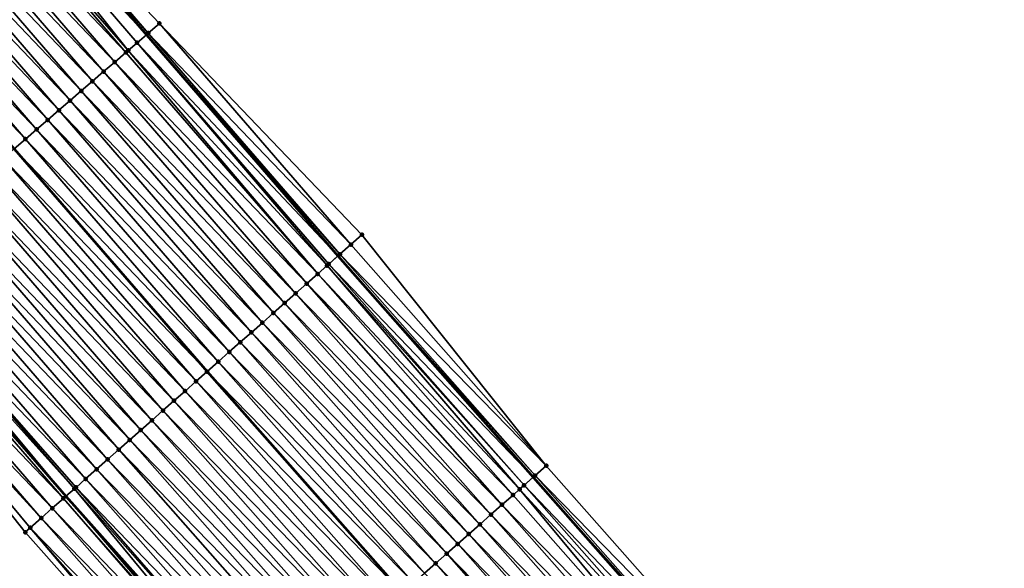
# Model space of a CAD drawing. Header units: feet. Extents: x 2007189 to 2022806, y 818621 to 837694.
# Tile 13 of 256: x 2014714 to 2014781, y 820947 to 820985. Entities that reach past the tile are written whole.
import ezdxf

# ---------------------------------------------------------------- set-up
doc = ezdxf.new("R2010")
doc.units = ezdxf.units.FT
doc.header["$MEASUREMENT"] = 0
for name, color, linetype, lineweight in [('EP_Travel Lane', 172, 'Continuous', 53), ('Road Shots', 141, 'Continuous', 100), ('Road X-Section', 40, 'Continuous', 13), ('STRIPING', 60, 'Continuous', 53)]:
    doc.layers.add(name, color=color, linetype=linetype, lineweight=lineweight)
doc.layers.add('I-77-MM17-21_SB-Surface-Border', color=7, linetype='Continuous')
doc.layers.add('I-77-MM17-21_SB-Surface-TIN', color=7, linetype='Continuous')

msp = doc.modelspace()

# ---------------------------------------------------------------- linework, layer by layer
at = {"layer": 'EP_Travel Lane'}
for points in [[(2014683.37444203, 821028.9551887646, 263.0971655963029), (2014696.466936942, 821013.8372041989, 262.9149687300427), (2014709.554869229, 820998.6690233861, 262.7281505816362), (2014722.608867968, 820983.5178938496, 262.5373421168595), (2014735.591513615, 820968.5257505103, 262.3383582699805), (2014748.826875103, 820953.5330570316, 262.1275932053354), (2014762.062286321, 820938.54030722, 261.9242650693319), (2014775.306875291, 820923.6842312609, 261.7312534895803), (2014788.646086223, 820908.7835753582, 261.5416829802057), (2014801.941669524, 820893.9758708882, 261.3428700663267), (2014815.386198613, 820879.1705141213, 261.1282647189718), (2014828.830687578, 820864.3652015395, 260.9080435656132), (2014842.275860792, 820849.5650351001, 260.7117928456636), (2014855.724730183, 820834.763242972, 260.5247903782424)], [(2014651.639657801, 821027.91879922, 264.0519494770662), (2014664.743546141, 821012.8108900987, 263.8532387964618), (2014677.847446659, 820997.702966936, 263.6564791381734), (2014690.897726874, 820982.5846314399, 263.47867392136), (2014703.951727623, 820967.4334995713, 263.288177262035), (2014717.151335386, 820952.2369346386, 263.084156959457), (2014730.476621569, 820937.323687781, 262.8687776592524), (2014743.801926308, 820922.4104201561, 262.6561491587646), (2014757.28663295, 820907.5421902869, 262.4437096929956), (2014770.764451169, 820892.7656817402, 262.249681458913), (2014784.284016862, 820877.931222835, 262.0393327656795), (2014797.728531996, 820863.1258814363, 261.8227803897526), (2014811.172959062, 820848.3206370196, 261.5938887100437), (2014824.618211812, 820833.5124408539, 261.3793605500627)]]:
    msp.add_polyline3d(points, dxfattribs=at)
at = {"layer": 'I-77-MM17-21_SB-Surface-Border', "color": 3, "linetype": 'Continuous', "lineweight": -3}
for points in [[(2014684.259726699, 821029.722980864, 263.0087292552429), (2014697.352205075, 821014.6050153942, 262.8238862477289), (2014709.684935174, 820998.7812130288, 262.7183116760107), (2014723.495993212, 820984.2834301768, 262.4439929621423), (2014737.219320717, 820969.965015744, 262.1709626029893), (2014749.705539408, 820954.309913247, 262.0399196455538), (2014762.940940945, 820939.3171744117, 261.835144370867), (2014776.181461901, 820924.4683136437, 261.6468852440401), (2014789.52116029, 820909.5678729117, 261.4742193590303), (2014802.809983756, 820894.7655466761, 261.2611485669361), (2014816.254506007, 820879.9601974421, 261.0455848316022), (2014828.959200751, 820864.4820512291, 260.8976740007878), (2014842.404310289, 820849.6818661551, 260.7026292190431), (2014855.853187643, 820834.88006527, 260.5168261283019)], [(2014822.500229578, 820831.5877046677, 261.4050928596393), (2014809.500469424, 820846.8014507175, 261.6233630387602), (2014795.701688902, 820861.2845063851, 261.8805253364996), (2014782.230032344, 820876.0651456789, 262.100936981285), (2014768.024071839, 820890.3114291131, 262.3194888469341), (2014754.607856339, 820905.1433329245, 262.4947862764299), (2014741.077643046, 820920.0047941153, 262.7053083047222), (2014727.674675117, 820934.8493382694, 262.9300525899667), (2014714.395645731, 820949.8033398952, 263.1513750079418), (2014701.854429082, 820965.6259389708, 263.3315098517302), (2014688.166200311, 820980.2302451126, 263.5518223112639), (2014674.933532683, 820995.1783163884, 263.7466959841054), (2014661.740030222, 821010.2088786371, 263.924746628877), (2014649.391660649, 821025.9712155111, 264.1129668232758)]]:
    msp.add_polyline3d(points, dxfattribs=at)
at = {"layer": 'I-77-MM17-21_SB-Surface-TIN', "color": 128, "linetype": 'Continuous', "lineweight": -3}
for points in [[(2014708.927708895, 820998.1280601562, 262.7755924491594), (2014722.608867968, 820983.5178938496, 262.5373421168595), (2014709.554869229, 820998.6690233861, 262.7281505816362)], [(2014722.738928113, 820983.6300902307, 262.5265916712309), (2014709.684935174, 820998.7812130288, 262.7183116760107), (2014709.554869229, 820998.6690233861, 262.7281505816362)], [(2014722.738928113, 820983.6300902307, 262.5265916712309), (2014709.554869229, 820998.6690233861, 262.7281505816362), (2014722.608867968, 820983.5178938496, 262.5373421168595)], [(2014722.738928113, 820983.6300902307, 262.5265916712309), (2014723.495993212, 820984.2834301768, 262.4439929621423), (2014709.684935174, 820998.7812130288, 262.7183116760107)], [(2014721.382385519, 820982.4601343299, 262.6180943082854), (2014708.927708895, 820998.1280601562, 262.7755924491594), (2014708.197386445, 820997.4983627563, 262.8114722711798)], [(2014721.98173562, 820982.9768981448, 262.5891793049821), (2014722.608867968, 820983.5178938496, 262.5373421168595), (2014708.927708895, 820998.1280601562, 262.7755924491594)], [(2014721.382385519, 820982.4601343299, 262.6180943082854), (2014721.98173562, 820982.9768981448, 262.5891793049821), (2014708.927708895, 820998.1280601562, 262.7755924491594)], [(2014721.224369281, 820982.323907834, 262.6244592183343), (2014708.170353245, 820997.4750574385, 262.8125516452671), (2014707.412943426, 820996.8221175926, 262.8410018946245)], [(2014721.224369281, 820982.323907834, 262.6244592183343), (2014708.197386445, 820997.4983627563, 262.8114722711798), (2014708.170353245, 820997.4750574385, 262.8125516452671)], [(2014721.224369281, 820982.323907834, 262.6244592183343), (2014721.382385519, 820982.4601343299, 262.6180943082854), (2014708.197386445, 820997.4983627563, 262.8114722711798)], [(2014720.466956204, 820981.6709717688, 262.6523976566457), (2014707.412943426, 820996.8221175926, 262.8410018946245), (2014706.655523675, 820996.1691892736, 262.8678921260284)], [(2014720.466956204, 820981.6709717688, 262.6523976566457), (2014721.224369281, 820982.323907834, 262.6244592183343), (2014707.412943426, 820996.8221175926, 262.8410018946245)], [(2014719.709534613, 820981.0180455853, 262.6789987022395), (2014706.655523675, 820996.1691892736, 262.8678921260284), (2014705.898111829, 820995.5162517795, 262.8960241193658)], [(2014719.709534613, 820981.0180455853, 262.6789987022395), (2014720.466956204, 820981.6709717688, 262.6523976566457), (2014706.655523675, 820996.1691892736, 262.8678921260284)], [(2014718.952128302, 820980.3651016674, 262.7079999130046), (2014705.898111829, 820995.5162517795, 262.8960241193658), (2014705.140718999, 820994.8632922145, 262.9271431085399)], [(2014718.952128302, 820980.3651016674, 262.7079999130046), (2014719.709534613, 820981.0180455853, 262.6789987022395), (2014705.898111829, 820995.5162517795, 262.8960241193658)], [(2014718.194732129, 820979.7121459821, 262.738593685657), (2014705.140718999, 820994.8632922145, 262.9271431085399), (2014704.383323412, 820994.2103358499, 262.9578289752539)], [(2014718.194732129, 820979.7121459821, 262.738593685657), (2014718.952128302, 820980.3651016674, 262.7079999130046), (2014705.140718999, 820994.8632922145, 262.9271431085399)], [(2014717.437330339, 820979.059196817, 262.7683050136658), (2014704.383323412, 820994.2103358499, 262.9578289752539), (2014703.625921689, 820993.5573866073, 262.987550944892)], [(2014717.437330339, 820979.059196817, 262.7683050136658), (2014718.194732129, 820979.7121459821, 262.738593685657), (2014704.383323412, 820994.2103358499, 262.9578289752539)], [(2014716.679936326, 820978.4062386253, 262.7992379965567), (2014703.625921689, 820993.5573866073, 262.987550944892), (2014702.86851074, 820992.9044480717, 263.0158238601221)], [(2014716.679936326, 820978.4062386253, 262.7992379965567), (2014717.437330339, 820979.059196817, 262.7683050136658), (2014703.625921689, 820993.5573866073, 262.987550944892)], [(2014715.922527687, 820977.7532974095, 262.8278734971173), (2014702.86851074, 820992.9044480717, 263.0158238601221), (2014702.111109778, 820992.2514979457, 263.0456653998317)], [(2014715.922527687, 820977.7532974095, 262.8278734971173), (2014716.679936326, 820978.4062386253, 262.7992379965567), (2014702.86851074, 820992.9044480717, 263.0158238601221)], [(2014715.165123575, 820977.1003509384, 262.8572202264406), (2014702.111109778, 820992.2514979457, 263.0456653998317), (2014701.353705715, 820991.5985514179, 263.0750199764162)], [(2014715.165123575, 820977.1003509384, 262.8572202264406), (2014715.922527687, 820977.7532974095, 262.8278734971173), (2014702.111109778, 820992.2514979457, 263.0456653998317)], [(2014714.407726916, 820976.4473958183, 262.8877375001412), (2014701.353705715, 820991.5985514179, 263.0750199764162), (2014700.596280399, 820990.9456294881, 263.1010414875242)], [(2014714.407726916, 820976.4473958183, 262.8877375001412), (2014715.165123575, 820977.1003509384, 262.8572202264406), (2014701.353705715, 820991.5985514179, 263.0750199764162)], [(2014714.407726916, 820976.4473958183, 262.8877375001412), (2014700.596280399, 820990.9456294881, 263.1010414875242), (2014713.650316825, 820975.7944562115, 262.9161508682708)], [(2014736.47013728, 820969.3026527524, 262.244611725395), (2014723.495993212, 820984.2834301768, 262.4439929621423), (2014722.738928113, 820983.6300902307, 262.5265916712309)], [(2014736.47013728, 820969.3026527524, 262.244611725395), (2014737.219320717, 820969.965015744, 262.1709626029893), (2014723.495993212, 820984.2834301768, 262.4439929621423)], [(2014721.98173562, 820982.9768981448, 262.5891793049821), (2014735.591513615, 820968.5257505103, 262.3383582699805), (2014722.608867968, 820983.5178938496, 262.5373421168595)], [(2014735.721017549, 820968.6402175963, 262.3277817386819), (2014722.738928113, 820983.6300902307, 262.5265916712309), (2014722.608867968, 820983.5178938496, 262.5373421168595)], [(2014735.721017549, 820968.6402175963, 262.3277817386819), (2014722.608867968, 820983.5178938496, 262.5373421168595), (2014735.591513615, 820968.5257505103, 262.3383582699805)], [(2014735.721017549, 820968.6402175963, 262.3277817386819), (2014736.47013728, 820969.3026527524, 262.244611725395), (2014722.738928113, 820983.6300902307, 262.5265916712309)], [(2014734.2222707, 820967.3159220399, 262.4182922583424), (2014721.382385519, 820982.4601343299, 262.6180943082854), (2014721.224369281, 820982.323907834, 262.6244592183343)], [(2014734.856171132, 820967.8758427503, 262.3944629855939), (2014721.98173562, 820982.9768981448, 262.5891793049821), (2014721.382385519, 820982.4601343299, 262.6180943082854)], [(2014734.2222707, 820967.3159220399, 262.4182922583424), (2014734.856171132, 820967.8758427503, 262.3944629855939), (2014721.382385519, 820982.4601343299, 262.6180943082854)], [(2014734.971750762, 820967.9779490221, 262.3889740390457), (2014735.591513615, 820968.5257505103, 262.3383582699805), (2014721.98173562, 820982.9768981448, 262.5891793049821)], [(2014734.856171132, 820967.8758427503, 262.3944629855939), (2014734.971750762, 820967.9779490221, 262.3889740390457), (2014721.98173562, 820982.9768981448, 262.5891793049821)], [(2014734.2222707, 820967.3159220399, 262.4182922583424), (2014721.224369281, 820982.323907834, 262.6244592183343), (2014720.466956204, 820981.6709717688, 262.6523976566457)], [(2014733.472781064, 820966.6539059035, 262.4461795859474), (2014720.466956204, 820981.6709717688, 262.6523976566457), (2014719.709534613, 820981.0180455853, 262.6789987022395)], [(2014733.472781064, 820966.6539059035, 262.4461795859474), (2014734.2222707, 820967.3159220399, 262.4182922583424), (2014720.466956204, 820981.6709717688, 262.6523976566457)], [(2014732.723302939, 820965.9918767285, 262.4757871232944), (2014719.709534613, 820981.0180455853, 262.6789987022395), (2014718.952128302, 820980.3651016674, 262.7079999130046)], [(2014732.723302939, 820965.9918767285, 262.4757871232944), (2014733.472781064, 820966.6539059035, 262.4461795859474), (2014719.709534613, 820981.0180455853, 262.6789987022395)], [(2014731.973835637, 820965.3298352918, 262.5070123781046), (2014718.952128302, 820980.3651016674, 262.7079999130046), (2014718.194732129, 820979.7121459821, 262.738593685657)], [(2014731.973835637, 820965.3298352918, 262.5070123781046), (2014732.723302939, 820965.9918767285, 262.4757871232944), (2014718.952128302, 820980.3651016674, 262.7079999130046)], [(2014730.474892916, 820964.0057616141, 262.568249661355), (2014717.437330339, 820979.059196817, 262.7683050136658), (2014716.679936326, 820978.4062386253, 262.7992379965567)], [(2014731.224366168, 820964.6677963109, 262.5379136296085), (2014718.194732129, 820979.7121459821, 262.738593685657), (2014717.437330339, 820979.059196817, 262.7683050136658)], [(2014730.474892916, 820964.0057616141, 262.568249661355), (2014731.224366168, 820964.6677963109, 262.5379136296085), (2014717.437330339, 820979.059196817, 262.7683050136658)], [(2014731.224366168, 820964.6677963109, 262.5379136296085), (2014731.973835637, 820965.3298352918, 262.5070123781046), (2014718.194732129, 820979.7121459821, 262.738593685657)], [(2014729.725409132, 820963.3437388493, 262.597011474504), (2014716.679936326, 820978.4062386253, 262.7992379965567), (2014715.922527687, 820977.7532974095, 262.8278734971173)], [(2014729.725409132, 820963.3437388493, 262.597011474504), (2014730.474892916, 820964.0057616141, 262.568249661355), (2014716.679936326, 820978.4062386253, 262.7992379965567)], [(2014728.975928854, 820962.6817121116, 262.6262974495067), (2014715.922527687, 820977.7532974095, 262.8278734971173), (2014715.165123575, 820977.1003509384, 262.8572202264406)], [(2014728.975928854, 820962.6817121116, 262.6262974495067), (2014729.725409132, 820963.3437388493, 262.597011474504), (2014715.922527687, 820977.7532974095, 262.8278734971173)], [(2014728.226457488, 820962.0196752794, 262.6569152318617), (2014715.165123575, 820977.1003509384, 262.8572202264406), (2014714.407726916, 820976.4473958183, 262.8877375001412)], [(2014728.226457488, 820962.0196752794, 262.6569152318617), (2014728.975928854, 820962.6817121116, 262.6262974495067), (2014715.165123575, 820977.1003509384, 262.8572202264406)], [(2014727.47695726, 820961.3576711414, 262.6832195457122), (2014714.407726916, 820976.4473958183, 262.8877375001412), (2014713.650316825, 820975.7944562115, 262.9161508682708)], [(2014727.47695726, 820961.3576711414, 262.6832195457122), (2014728.226457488, 820962.0196752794, 262.6569152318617), (2014714.407726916, 820976.4473958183, 262.8877375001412)], [(2014712.892921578, 820975.1414995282, 262.9468840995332), (2014726.72745498, 820960.695669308, 262.7092186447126), (2014713.650316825, 820975.7944562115, 262.9161508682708)], [(2014727.47695726, 820961.3576711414, 262.6832195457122), (2014713.650316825, 820975.7944562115, 262.9161508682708), (2014726.72745498, 820960.695669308, 262.7092186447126)], [(2014725.977998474, 820960.0336156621, 262.7420558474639), (2014712.892921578, 820975.1414995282, 262.9468840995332), (2014712.135528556, 820974.4885401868, 262.977972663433)], [(2014725.977998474, 820960.0336156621, 262.7420558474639), (2014726.72745498, 820960.695669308, 262.7092186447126), (2014712.892921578, 820975.1414995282, 262.9468840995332)], [(2014725.228533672, 820959.3715713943, 262.7736546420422), (2014712.135528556, 820974.4885401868, 262.977972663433), (2014711.378116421, 820973.8356030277, 263.0060591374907)], [(2014725.228533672, 820959.3715713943, 262.7736546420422), (2014725.977998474, 820960.0336156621, 262.7420558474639), (2014712.135528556, 820974.4885401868, 262.977972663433)], [(2014724.47905063, 820958.7095477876, 262.8025275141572), (2014711.378116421, 820973.8356030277, 263.0060591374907), (2014710.620708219, 820973.1826613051, 263.0347632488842)], [(2014724.47905063, 820958.7095477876, 262.8025275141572), (2014725.228533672, 820959.3715713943, 262.7736546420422), (2014711.378116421, 820973.8356030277, 263.0060591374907)], [(2014723.729581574, 820958.04750834, 262.8334903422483), (2014710.620708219, 820973.1826613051, 263.0347632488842), (2014709.863307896, 820972.5297104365, 263.0647051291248)], [(2014723.729581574, 820958.04750834, 262.8334903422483), (2014724.47905063, 820958.7095477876, 262.8025275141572), (2014710.620708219, 820973.1826613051, 263.0347632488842)], [(2014722.980111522, 820957.3854700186, 262.8643045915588), (2014709.863307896, 820972.5297104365, 263.0647051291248), (2014709.105912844, 820971.876753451, 263.0954748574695)], [(2014722.980111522, 820957.3854700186, 262.8643045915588), (2014723.729581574, 820958.04750834, 262.8334903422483), (2014709.863307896, 820972.5297104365, 263.0647051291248)], [(2014722.230632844, 820956.7234414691, 262.8938295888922), (2014709.105912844, 820971.876753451, 263.0954748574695), (2014708.348510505, 820971.2238049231, 263.1250999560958)], [(2014722.230632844, 820956.7234414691, 262.8938295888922), (2014722.980111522, 820957.3854700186, 262.8643045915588), (2014709.105912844, 820971.876753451, 263.0954748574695)], [(2014721.481150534, 820956.0614170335, 262.9228118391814), (2014708.348510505, 820971.2238049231, 263.1250999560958), (2014707.591092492, 820970.5708745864, 263.1522631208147)], [(2014721.481150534, 820956.0614170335, 262.9228118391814), (2014722.230632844, 820956.7234414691, 262.8938295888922), (2014708.348510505, 820971.2238049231, 263.1250999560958)], [(2014720.731653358, 820955.3994094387, 262.9495722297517), (2014707.591092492, 820970.5708745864, 263.1522631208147), (2014706.833689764, 820969.9179265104, 263.1818270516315)], [(2014720.731653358, 820955.3994094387, 262.9495722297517), (2014721.481150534, 820956.0614170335, 262.9228118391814), (2014707.591092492, 820970.5708745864, 263.1522631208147)], [(2014719.982170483, 820954.737385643, 262.978470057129), (2014706.833689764, 820969.9179265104, 263.1818270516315), (2014706.076290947, 820969.2649738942, 263.2120054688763)], [(2014719.982170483, 820954.737385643, 262.978470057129), (2014720.731653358, 820955.3994094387, 262.9495722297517), (2014706.833689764, 820969.9179265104, 263.1818270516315)], [(2014749.705539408, 820954.309913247, 262.0399196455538), (2014737.219320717, 820969.965015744, 262.1709626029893), (2014736.47013728, 820969.3026527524, 262.244611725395)], [(2014719.232705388, 820954.0753417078, 263.0100249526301), (2014706.076290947, 820969.2649738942, 263.2120054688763), (2014705.318886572, 820968.6120277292, 263.2413107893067)], [(2014719.232705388, 820954.0753417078, 263.0100249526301), (2014719.982170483, 820954.737385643, 262.978470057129), (2014706.076290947, 820969.2649738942, 263.2120054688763)], [(2014749.705539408, 820954.309913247, 262.0399196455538), (2014736.47013728, 820969.3026527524, 262.244611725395), (2014735.721017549, 820968.6402175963, 262.3277817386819)], [(2014718.483219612, 820953.4133211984, 263.0384891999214), (2014705.318886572, 820968.6120277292, 263.2413107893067), (2014704.561470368, 820967.9590952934, 263.2687579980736)], [(2014718.483219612, 820953.4133211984, 263.0384891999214), (2014719.232705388, 820954.0753417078, 263.0100249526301), (2014705.318886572, 820968.6120277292, 263.2413107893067)], [(2014734.971750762, 820967.9779490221, 262.3889740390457), (2014748.826875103, 820953.5330570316, 262.1275932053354), (2014735.591513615, 820968.5257505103, 262.3383582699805)], [(2014748.956381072, 820953.6475218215, 262.1173201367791), (2014735.721017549, 820968.6402175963, 262.3277817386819), (2014735.591513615, 820968.5257505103, 262.3383582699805)], [(2014748.956381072, 820953.6475218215, 262.1173201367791), (2014735.591513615, 820968.5257505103, 262.3383582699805), (2014748.826875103, 820953.5330570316, 262.1275932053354)], [(2014748.956381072, 820953.6475218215, 262.1173201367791), (2014749.705539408, 820954.309913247, 262.0399196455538), (2014735.721017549, 820968.6402175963, 262.3277817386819)], [(2014717.733714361, 820952.7513227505, 263.064042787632), (2014704.561470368, 820967.9590952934, 263.2687579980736), (2014704.270446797, 820967.7082263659, 263.2786336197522)], [(2014717.733714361, 820952.7513227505, 263.064042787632), (2014717.839478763, 820952.8447378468, 263.0605125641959), (2014704.561470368, 820967.9590952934, 263.2687579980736)], [(2014717.839478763, 820952.8447378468, 263.0605125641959), (2014718.483219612, 820953.4133211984, 263.0384891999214), (2014704.561470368, 820967.9590952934, 263.2687579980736)], [(2014747.89885163, 820952.71295259, 262.1911368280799), (2014734.856171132, 820967.8758427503, 262.3944629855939), (2014734.2222707, 820967.3159220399, 262.4182922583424)], [(2014748.207102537, 820952.9852665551, 262.1767567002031), (2014734.971750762, 820967.9779490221, 262.3889740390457), (2014734.856171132, 820967.8758427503, 262.3944629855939)], [(2014747.89885163, 820952.71295259, 262.1911368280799), (2014748.207102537, 820952.9852665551, 262.1767567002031), (2014734.856171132, 820967.8758427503, 262.3944629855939)], [(2014748.207102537, 820952.9852665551, 262.1767567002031), (2014748.826875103, 820953.5330570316, 262.1275932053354), (2014734.971750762, 820967.9779490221, 262.3889740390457)], [(2014716.984211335, 820952.089321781, 263.0899290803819), (2014703.804031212, 820967.3061894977, 263.2925998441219), (2014703.046546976, 820966.6533360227, 263.3093606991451)], [(2014703.804031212, 820967.3061894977, 263.2925998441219), (2014717.151335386, 820952.2369346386, 263.084156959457), (2014703.951727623, 820967.4334995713, 263.288177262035)], [(2014716.984211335, 820952.089321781, 263.0899290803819), (2014717.151335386, 820952.2369346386, 263.084156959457), (2014703.804031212, 820967.3061894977, 263.2925998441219)], [(2014704.270446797, 820967.7082263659, 263.2786336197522), (2014703.951727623, 820967.4334995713, 263.288177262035), (2014717.151335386, 820952.2369346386, 263.084156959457)], [(2014717.733714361, 820952.7513227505, 263.064042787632), (2014704.270446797, 820967.7082263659, 263.2786336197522), (2014717.151335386, 820952.2369346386, 263.084156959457)], [(2014747.457639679, 820952.3232200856, 262.2086459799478), (2014734.2222707, 820967.3159220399, 262.4182922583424), (2014733.472781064, 820966.6539059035, 262.4461795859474)], [(2014747.457639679, 820952.3232200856, 262.2086459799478), (2014747.89885163, 820952.71295259, 262.1911368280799), (2014734.2222707, 820967.3159220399, 262.4182922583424)], [(2014716.234676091, 820951.4273573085, 263.111000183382), (2014703.046546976, 820966.6533360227, 263.3093606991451), (2014702.289047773, 820966.0004999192, 263.3237705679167)], [(2014716.234676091, 820951.4273573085, 263.111000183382), (2014716.984211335, 820952.089321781, 263.0899290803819), (2014703.046546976, 820966.6533360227, 263.3093606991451)], [(2014746.708161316, 820951.6611911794, 262.2382180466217), (2014733.472781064, 820966.6539059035, 262.4461795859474), (2014732.723302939, 820965.9918767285, 262.4757871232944)], [(2014746.708161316, 820951.6611911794, 262.2382180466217), (2014747.457639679, 820952.3232200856, 262.2086459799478), (2014733.472781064, 820966.6539059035, 262.4461795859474)], [(2014715.485109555, 820950.765428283, 263.1273946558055), (2014702.289047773, 820966.0004999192, 263.3237705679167), (2014701.854429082, 820965.6259389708, 263.3315098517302)], [(2014715.485109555, 820950.765428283, 263.1273946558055), (2014716.234676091, 820951.4273573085, 263.111000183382), (2014702.289047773, 820966.0004999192, 263.3237705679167)], [(2014745.958677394, 820950.9991685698, 262.266959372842), (2014732.723302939, 820965.9918767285, 262.4757871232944), (2014731.973835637, 820965.3298352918, 262.5070123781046)], [(2014745.958677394, 820950.9991685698, 262.266959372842), (2014746.708161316, 820951.6611911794, 262.2382180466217), (2014732.723302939, 820965.9918767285, 262.4757871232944)], [(2014714.395645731, 820949.8033398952, 263.1513750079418), (2014714.735543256, 820950.1034989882, 263.1438246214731), (2014701.854429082, 820965.6259389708, 263.3315098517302)], [(2014714.735543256, 820950.1034989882, 263.1438246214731), (2014715.485109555, 820950.765428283, 263.1273946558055), (2014701.854429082, 820965.6259389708, 263.3315098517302)], [(2014745.209215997, 820950.3371204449, 262.2990670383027), (2014731.973835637, 820965.3298352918, 262.5070123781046), (2014731.224366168, 820964.6677963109, 262.5379136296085)], [(2014745.209215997, 820950.3371204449, 262.2990670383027), (2014745.958677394, 820950.9991685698, 262.266959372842), (2014731.973835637, 820965.3298352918, 262.5070123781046)], [(2014744.459759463, 820949.6750668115, 262.3319014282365), (2014731.224366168, 820964.6677963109, 262.5379136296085), (2014730.474892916, 820964.0057616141, 262.568249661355)], [(2014744.459759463, 820949.6750668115, 262.3319014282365), (2014745.209215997, 820950.3371204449, 262.2990670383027), (2014731.224366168, 820964.6677963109, 262.5379136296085)], [(2014743.7102892, 820949.013028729, 262.3626841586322), (2014730.474892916, 820964.0057616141, 262.568249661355), (2014729.725409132, 820963.3437388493, 262.597011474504)], [(2014743.7102892, 820949.013028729, 262.3626841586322), (2014744.459759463, 820949.6750668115, 262.3319014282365), (2014730.474892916, 820964.0057616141, 262.568249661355)], [(2014742.960818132, 820948.3509915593, 262.393346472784), (2014729.725409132, 820963.3437388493, 262.597011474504), (2014728.975928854, 820962.6817121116, 262.6262974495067)], [(2014742.960818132, 820948.3509915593, 262.393346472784), (2014743.7102892, 820949.013028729, 262.3626841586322), (2014729.725409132, 820963.3437388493, 262.597011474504)], [(2014742.211330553, 820947.6889730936, 262.4215410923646), (2014728.975928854, 820962.6817121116, 262.6262974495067), (2014728.226457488, 820962.0196752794, 262.6569152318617)], [(2014742.211330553, 820947.6889730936, 262.4215410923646), (2014742.960818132, 820948.3509915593, 262.393346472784), (2014728.975928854, 820962.6817121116, 262.6262974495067)], [(2014741.46185295, 820947.0269433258, 262.4512268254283), (2014728.226457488, 820962.0196752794, 262.6569152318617), (2014727.47695726, 820961.3576711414, 262.6832195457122)], [(2014741.46185295, 820947.0269433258, 262.4512268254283), (2014742.211330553, 820947.6889730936, 262.4215410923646), (2014728.226457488, 820962.0196752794, 262.6569152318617)], [(2014740.712377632, 820946.36491097, 262.4812540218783), (2014727.47695726, 820961.3576711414, 262.6832195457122), (2014726.72745498, 820960.695669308, 262.7092186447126)], [(2014740.712377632, 820946.36491097, 262.4812540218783), (2014741.46185295, 820947.0269433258, 262.4512268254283), (2014727.47695726, 820961.3576711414, 262.6832195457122)], [(2014725.977998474, 820960.0336156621, 262.7420558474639), (2014739.962872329, 820945.7029125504, 262.5068021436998), (2014726.72745498, 820960.695669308, 262.7092186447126)], [(2014740.712377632, 820946.36491097, 262.4812540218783), (2014726.72745498, 820960.695669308, 262.7092186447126), (2014739.962872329, 820945.7029125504, 262.5068021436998)], [(2014739.213396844, 820945.0408804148, 262.5368020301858), (2014725.977998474, 820960.0336156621, 262.7420558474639), (2014725.228533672, 820959.3715713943, 262.7736546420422)], [(2014739.213396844, 820945.0408804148, 262.5368020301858), (2014739.962872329, 820945.7029125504, 262.5068021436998), (2014725.977998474, 820960.0336156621, 262.7420558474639)], [(2014738.463944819, 820944.3788216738, 262.5703102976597), (2014725.228533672, 820959.3715713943, 262.7736546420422), (2014724.47905063, 820958.7095477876, 262.8025275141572)], [(2014738.463944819, 820944.3788216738, 262.5703102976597), (2014739.213396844, 820945.0408804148, 262.5368020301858), (2014725.228533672, 820959.3715713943, 262.7736546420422)], [(2014737.714461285, 820943.7167986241, 262.599109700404), (2014724.47905063, 820958.7095477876, 262.8025275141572), (2014723.729581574, 820958.04750834, 262.8334903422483)], [(2014737.714461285, 820943.7167986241, 262.599109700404), (2014738.463944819, 820944.3788216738, 262.5703102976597), (2014724.47905063, 820958.7095477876, 262.8025275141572)], [(2014736.964983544, 820943.0547690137, 262.6287746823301), (2014723.729581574, 820958.04750834, 262.8334903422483), (2014722.980111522, 820957.3854700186, 262.8643045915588)], [(2014736.964983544, 820943.0547690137, 262.6287746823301), (2014737.714461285, 820943.7167986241, 262.599109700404), (2014723.729581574, 820958.04750834, 262.8334903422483)], [(2014736.215506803, 820942.3927382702, 262.6585891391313), (2014722.980111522, 820957.3854700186, 262.8643045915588), (2014722.230632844, 820956.7234414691, 262.8938295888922)], [(2014736.215506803, 820942.3927382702, 262.6585891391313), (2014736.964983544, 820943.0547690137, 262.6287746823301), (2014722.980111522, 820957.3854700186, 262.8643045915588)], [(2014735.466031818, 820941.7307055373, 262.6886660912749), (2014722.230632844, 820956.7234414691, 262.8938295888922), (2014721.481150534, 820956.0614170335, 262.9228118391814)], [(2014735.466031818, 820941.7307055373, 262.6886660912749), (2014736.215506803, 820942.3927382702, 262.6585891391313), (2014722.230632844, 820956.7234414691, 262.8938295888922)], [(2014734.716557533, 820941.0686720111, 262.7188476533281), (2014721.481150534, 820956.0614170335, 262.9228118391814), (2014720.731653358, 820955.3994094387, 262.9495722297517)], [(2014734.716557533, 820941.0686720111, 262.7188476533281), (2014735.466031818, 820941.7307055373, 262.6886660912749), (2014721.481150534, 820956.0614170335, 262.9228118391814)], [(2014733.96705272, 820940.4066730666, 262.7444668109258), (2014720.731653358, 820955.3994094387, 262.9495722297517), (2014719.982170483, 820954.737385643, 262.978470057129)], [(2014733.96705272, 820940.4066730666, 262.7444668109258), (2014734.716557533, 820941.0686720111, 262.7188476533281), (2014720.731653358, 820955.3994094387, 262.9495722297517)], [(2014733.217545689, 820939.7446766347, 262.7697544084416), (2014719.982170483, 820954.737385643, 262.978470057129), (2014719.232705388, 820954.0753417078, 263.0100249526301)], [(2014733.217545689, 820939.7446766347, 262.7697544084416), (2014733.96705272, 820940.4066730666, 262.7444668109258), (2014719.982170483, 820954.737385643, 262.978470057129)], [(2014732.468072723, 820939.0826416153, 262.800133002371), (2014719.232705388, 820954.0753417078, 263.0100249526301), (2014718.483219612, 820953.4133211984, 263.0384891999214)], [(2014732.468072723, 820939.0826416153, 262.800133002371), (2014733.217545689, 820939.7446766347, 262.7697544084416), (2014719.232705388, 820954.0753417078, 263.0100249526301)], [(2014762.940940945, 820939.3171744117, 261.835144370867), (2014749.705539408, 820954.309913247, 262.0399196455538), (2014748.956381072, 820953.6475218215, 262.1173201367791)], [(2014731.718609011, 820938.420596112, 262.8318947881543), (2014718.483219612, 820953.4133211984, 263.0384891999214), (2014717.839478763, 820952.8447378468, 263.0605125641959)], [(2014731.718609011, 820938.420596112, 262.8318947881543), (2014732.468072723, 820939.0826416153, 262.800133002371), (2014718.483219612, 820953.4133211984, 263.0384891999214)], [(2014748.207102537, 820952.9852665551, 262.1767567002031), (2014762.062286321, 820938.54030722, 261.9242650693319), (2014748.826875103, 820953.5330570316, 262.1275932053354)], [(2014762.191804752, 820938.6547579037, 261.9158537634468), (2014748.956381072, 820953.6475218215, 262.1173201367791), (2014748.826875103, 820953.5330570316, 262.1275932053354)], [(2014762.191804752, 820938.6547579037, 261.9158537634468), (2014748.826875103, 820953.5330570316, 262.1275932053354), (2014762.062286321, 820938.54030722, 261.9242650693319)], [(2014762.191804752, 820938.6547579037, 261.9158537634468), (2014762.940940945, 820939.3171744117, 261.835144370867), (2014748.956381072, 820953.6475218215, 262.1173201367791)], [(2014717.733714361, 820952.7513227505, 263.064042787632), (2014717.151335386, 820952.2369346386, 263.084156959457), (2014730.476621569, 820937.323687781, 262.8687776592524)], [(2014730.96907696, 820937.7586280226, 262.8534430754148), (2014717.839478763, 820952.8447378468, 263.0605125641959), (2014717.733714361, 820952.7513227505, 263.064042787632)], [(2014730.96907696, 820937.7586280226, 262.8534430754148), (2014717.733714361, 820952.7513227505, 263.064042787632), (2014730.476621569, 820937.323687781, 262.8687776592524)], [(2014730.96907696, 820937.7586280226, 262.8534430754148), (2014731.718609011, 820938.420596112, 262.8318947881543), (2014717.839478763, 820952.8447378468, 263.0605125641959)], [(2014760.692994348, 820937.3305343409, 261.996865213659), (2014747.89885163, 820952.71295259, 262.1911368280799), (2014747.457639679, 820952.3232200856, 262.2086459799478)], [(2014761.442454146, 820937.9925842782, 261.9645187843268), (2014748.207102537, 820952.9852665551, 262.1767567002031), (2014747.89885163, 820952.71295259, 262.1911368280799)], [(2014760.692994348, 820937.3305343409, 261.996865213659), (2014761.442454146, 820937.9925842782, 261.9645187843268), (2014747.89885163, 820952.71295259, 262.1911368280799)], [(2014761.442454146, 820937.9925842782, 261.9645187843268), (2014762.062286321, 820938.54030722, 261.9242650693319), (2014748.207102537, 820952.9852665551, 262.1767567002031)], [(2014730.107859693, 820936.9980000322, 262.8798552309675), (2014716.984211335, 820952.089321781, 263.0899290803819), (2014716.234676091, 820951.4273573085, 263.111000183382)], [(2014730.219556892, 820937.0966463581, 262.8767824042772), (2014717.151335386, 820952.2369346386, 263.084156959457), (2014716.984211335, 820952.089321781, 263.0899290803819)], [(2014730.107859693, 820936.9980000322, 262.8798552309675), (2014730.219556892, 820937.0966463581, 262.8767824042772), (2014716.984211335, 820952.089321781, 263.0899290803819)], [(2014730.219556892, 820937.0966463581, 262.8767824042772), (2014730.476621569, 820937.323687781, 262.8687776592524), (2014717.151335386, 820952.2369346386, 263.084156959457)], [(2014760.692994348, 820937.3305343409, 261.996865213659), (2014747.457639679, 820952.3232200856, 262.2086459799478), (2014746.708161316, 820951.6611911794, 262.2382180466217)], [(2014729.469995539, 820936.4347114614, 262.8939514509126), (2014716.234676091, 820951.4273573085, 263.111000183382), (2014715.485109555, 820950.765428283, 263.1273946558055)], [(2014729.469995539, 820936.4347114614, 262.8939514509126), (2014730.107859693, 820936.9980000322, 262.8798552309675), (2014716.234676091, 820951.4273573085, 263.111000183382)], [(2014759.94352582, 820936.6684942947, 262.0279066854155), (2014746.708161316, 820951.6611911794, 262.2382180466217), (2014745.958677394, 820950.9991685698, 262.266959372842)], [(2014759.94352582, 820936.6684942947, 262.0279066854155), (2014760.692994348, 820937.3305343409, 261.996865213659), (2014746.708161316, 820951.6611911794, 262.2382180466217)], [(2014728.720408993, 820935.7728051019, 262.9073555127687), (2014715.485109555, 820950.765428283, 263.1273946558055), (2014714.735543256, 820950.1034989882, 263.1438246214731)], [(2014728.720408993, 820935.7728051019, 262.9073555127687), (2014729.469995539, 820936.4347114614, 262.8939514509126), (2014715.485109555, 820950.765428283, 263.1273946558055)], [(2014759.194052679, 820936.0064594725, 262.0582589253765), (2014745.958677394, 820950.9991685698, 262.266959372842), (2014745.209215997, 820950.3371204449, 262.2990670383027)], [(2014759.194052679, 820936.0064594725, 262.0582589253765), (2014759.94352582, 820936.6684942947, 262.0279066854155), (2014745.958677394, 820950.9991685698, 262.266959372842)], [(2014727.674675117, 820934.8493382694, 262.9300525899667), (2014714.735543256, 820950.1034989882, 263.1438246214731), (2014714.395645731, 820949.8033398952, 263.1513750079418)], [(2014727.674675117, 820934.8493382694, 262.9300525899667), (2014727.97084048, 820935.1108783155, 262.9234545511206), (2014714.735543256, 820950.1034989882, 263.1438246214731)], [(2014727.97084048, 820935.1108783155, 262.9234545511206), (2014728.720408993, 820935.7728051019, 262.9073555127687), (2014714.735543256, 820950.1034989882, 263.1438246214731)], [(2014758.444578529, 820935.3444257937, 262.0884603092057), (2014745.209215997, 820950.3371204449, 262.2990670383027), (2014744.459759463, 820949.6750668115, 262.3319014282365)], [(2014758.444578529, 820935.3444257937, 262.0884603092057), (2014759.194052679, 820936.0064594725, 262.0582589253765), (2014745.209215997, 820950.3371204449, 262.2990670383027)], [(2014757.69510948, 820934.6823863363, 262.1194240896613), (2014744.459759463, 820949.6750668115, 262.3319014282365), (2014743.7102892, 820949.013028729, 262.3626841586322)], [(2014757.69510948, 820934.6823863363, 262.1194240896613), (2014758.444578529, 820935.3444257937, 262.0884603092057), (2014744.459759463, 820949.6750668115, 262.3319014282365)], [(2014756.945641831, 820934.0203452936, 262.1505970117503), (2014743.7102892, 820949.013028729, 262.3626841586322), (2014742.960818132, 820948.3509915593, 262.393346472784)], [(2014756.945641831, 820934.0203452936, 262.1505970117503), (2014757.69510948, 820934.6823863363, 262.1194240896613), (2014743.7102892, 820949.013028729, 262.3626841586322)], [(2014756.196190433, 820933.3582858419, 262.1841987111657), (2014742.960818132, 820948.3509915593, 262.393346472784), (2014742.211330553, 820947.6889730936, 262.4215410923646)], [(2014756.196190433, 820933.3582858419, 262.1841987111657), (2014756.945641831, 820934.0203452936, 262.1505970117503), (2014742.960818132, 820948.3509915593, 262.393346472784)], [(2014755.446720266, 820932.6962476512, 262.2149953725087), (2014742.211330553, 820947.6889730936, 262.4215410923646), (2014741.46185295, 820947.0269433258, 262.4512268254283)], [(2014755.446720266, 820932.6962476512, 262.2149953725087), (2014756.196190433, 820933.3582858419, 262.1841987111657), (2014742.211330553, 820947.6889730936, 262.4215410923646)]]:
    msp.add_3dface(points, dxfattribs=at)
at = {"layer": 'Road Shots', "lineweight": 100}
for p in [(2014723.495993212, 820984.2834301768, 262.4439929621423), (2014722.738928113, 820983.6300902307, 262.5265916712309), (2014721.382385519, 820982.4601343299, 262.6180943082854), (2014721.98173562, 820982.9768981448, 262.5891793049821), (2014721.224369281, 820982.323907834, 262.6244592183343), (2014720.466956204, 820981.6709717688, 262.6523976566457), (2014719.709534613, 820981.0180455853, 262.6789987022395), (2014718.952128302, 820980.3651016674, 262.7079999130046), (2014717.437330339, 820979.059196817, 262.7683050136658), (2014718.194732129, 820979.7121459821, 262.738593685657), (2014716.679936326, 820978.4062386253, 262.7992379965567), (2014715.922527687, 820977.7532974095, 262.8278734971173), (2014715.165123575, 820977.1003509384, 262.8572202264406), (2014714.407726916, 820976.4473958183, 262.8877375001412), (2014737.219320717, 820969.965015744, 262.1709626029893), (2014736.47013728, 820969.3026527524, 262.244611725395), (2014735.721017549, 820968.6402175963, 262.3277817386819), (2014734.856171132, 820967.8758427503, 262.3944629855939), (2014734.971750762, 820967.9779490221, 262.3889740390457), (2014734.2222707, 820967.3159220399, 262.4182922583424), (2014733.472781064, 820966.6539059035, 262.4461795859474), (2014732.723302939, 820965.9918767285, 262.4757871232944), (2014731.973835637, 820965.3298352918, 262.5070123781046), (2014731.224366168, 820964.6677963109, 262.5379136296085), (2014730.474892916, 820964.0057616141, 262.568249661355), (2014729.725409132, 820963.3437388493, 262.597011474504), (2014728.975928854, 820962.6817121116, 262.6262974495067), (2014728.226457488, 820962.0196752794, 262.6569152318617), (2014727.47695726, 820961.3576711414, 262.6832195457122), (2014726.72745499, 820960.6956693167, 262.70921864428), (2014725.977998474, 820960.0336156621, 262.7420558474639), (2014725.228533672, 820959.3715713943, 262.7736546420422), (2014724.47905063, 820958.7095477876, 262.8025275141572), (2014723.729581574, 820958.04750834, 262.8334903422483), (2014722.980111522, 820957.3854700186, 262.8643045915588), (2014722.230632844, 820956.7234414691, 262.8938295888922), (2014721.481150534, 820956.0614170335, 262.9228118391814), (2014720.731653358, 820955.3994094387, 262.9495722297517), (2014719.982170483, 820954.737385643, 262.978470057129), (2014719.232705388, 820954.0753417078, 263.0100249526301), (2014749.705539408, 820954.309913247, 262.0399196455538), (2014718.483219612, 820953.4133211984, 263.0384891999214), (2014748.956381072, 820953.6475218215, 262.1173201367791), (2014717.733714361, 820952.7513227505, 263.064042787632), (2014717.839478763, 820952.8447378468, 263.0605125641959), (2014747.89885163, 820952.71295259, 262.1911368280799), (2014748.207102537, 820952.9852665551, 262.1767567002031), (2014716.984211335, 820952.089321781, 263.0899290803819), (2014747.457639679, 820952.3232200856, 262.2086459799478), (2014716.234676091, 820951.4273573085, 263.111000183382), (2014746.708161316, 820951.6611911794, 262.2382180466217), (2014715.485109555, 820950.765428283, 263.1273946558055), (2014745.958677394, 820950.9991685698, 262.266959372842), (2014714.395645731, 820949.8033398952, 263.1513750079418), (2014714.395645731, 820949.8033398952, 263.1513750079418), (2014714.735543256, 820950.1034989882, 263.1438246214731), (2014745.209215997, 820950.3371204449, 262.2990670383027), (2014744.459759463, 820949.6750668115, 262.3319014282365), (2014743.7102892, 820949.013028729, 262.3626841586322), (2014742.960818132, 820948.3509915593, 262.393346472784), (2014742.211330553, 820947.6889730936, 262.4215410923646)]:
    msp.add_point(p, dxfattribs=at)
at = {"layer": 'Road X-Section', "extrusion": (-0.6526985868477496, 0.7575549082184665, 0.009752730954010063), "elevation": -693063.9456953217, "flags": 128}
msp.add_lwpolyline([(-2062217.03171526, 7022.044150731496), (-2062216.03171526, 7022.126753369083), (-2062215.03171526, 7022.189343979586), (-2062214.240346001, 7022.218260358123), (-2062214.03171526, 7022.224625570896), (-2062213.03171526, 7022.252565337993), (-2062212.03171526, 7022.279167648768), (-2062211.03171526, 7022.308170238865), (-2062210.03171526, 7022.338765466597), (-2062209.03171526, 7022.368478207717), (-2062208.03171526, 7022.39941266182), (-2062207.03171526, 7022.428049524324), (-2062206.03171526, 7022.457397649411), (-2062205.03171526, 7022.487916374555), (-2062204.03171526, 7022.516331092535), (-2062203.03171526, 7022.547065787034), (-2062202.03171526, 7022.578155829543), (-2062201.03171526, 7022.606243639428), (-2062200.03171526, 7022.634949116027), (-2062199.03171526, 7022.664892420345), (-2062198.03171526, 7022.695663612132), (-2062197.03171526, 7022.725290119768), (-2062196.03171526, 7022.752454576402), (-2062195.03171526, 7022.782019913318), (-2062194.03171526, 7022.812199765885), (-2062193.03171526, 7022.84150648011), (-2062192.03171526, 7022.868954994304), (-2062191.647488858, 7022.878831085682), (-2062191.03171526, 7022.892797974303), (-2062190.03171526, 7022.909559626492), (-2062189.03171526, 7022.923970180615), (-2062188.457965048, 7022.931709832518), (-2062188.457965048, 7022.931709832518)], dxfattribs=at)
at = {"layer": 'Road X-Section', "extrusion": (-0.661770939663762, 0.7496379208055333, 0.01010995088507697), "elevation": -717861.674651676, "flags": 128}
msp.add_lwpolyline([(-2053722.444549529, 7520.101564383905), (-2053721.444549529, 7520.175217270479), (-2053720.444549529, 7520.258391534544), (-2053719.444549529, 7520.319586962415), (-2053719.29032781, 7520.325076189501), (-2053718.444549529, 7520.34890668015), (-2053717.444549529, 7520.376795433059), (-2053716.444549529, 7520.406404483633), (-2053715.444549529, 7520.437631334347), (-2053714.444549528, 7520.468534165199), (-2053713.444549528, 7520.498871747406), (-2053712.444549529, 7520.527635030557), (-2053711.444549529, 7520.556922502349), (-2053710.444549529, 7520.587541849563), (-2053709.444549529, 7520.613847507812), (-2053708.444549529, 7520.639847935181), (-2053707.444549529, 7520.672686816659), (-2053706.444549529, 7520.704287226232), (-2053705.444549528, 7520.733161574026), (-2053704.444549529, 7520.764125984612), (-2053703.444549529, 7520.794941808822), (-2053702.444549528, 7520.824468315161), (-2053701.444549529, 7520.853452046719), (-2053700.444549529, 7520.880213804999), (-2053699.444549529, 7520.909113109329), (-2053698.444549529, 7520.940669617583), (-2053697.444549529, 7520.969135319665), (-2053696.585661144, 7520.991159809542), (-2053696.444549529, 7520.994690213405), (-2053695.444549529, 7521.020577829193), (-2053694.444549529, 7521.041650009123), (-2053693.444549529, 7521.058045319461), (-2053692.444549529, 7521.074476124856), (-2053691.991089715, 7521.082026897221), (-2053691.991089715, 7521.082026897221)], dxfattribs=at)
at = {"layer": 'Road X-Section', "extrusion": (-0.6617709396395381, 0.7496379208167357, 0.01010995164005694), "elevation": -717881.674593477, "flags": 128}
msp.add_lwpolyline([(-2053721.444567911, 7520.173265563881), (-2053720.444567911, 7520.250670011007), (-2053719.444567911, 7520.310109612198), (-2053719.033260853, 7520.324490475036), (-2053718.444567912, 7520.342000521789), (-2053717.444567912, 7520.371574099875), (-2053716.444567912, 7520.400316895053), (-2053715.444567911, 7520.432426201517), (-2053714.444567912, 7520.4652622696), (-2053713.444567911, 7520.496046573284), (-2053712.444567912, 7520.526710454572), (-2053711.444567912, 7520.554906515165), (-2053710.444567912, 7520.584593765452), (-2053709.444567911, 7520.614622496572), (-2053708.444567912, 7520.640171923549), (-2053707.444567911, 7520.670173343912), (-2053706.444567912, 7520.703683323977), (-2053705.444567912, 7520.732484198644), (-2053704.444567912, 7520.76215069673), (-2053703.444567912, 7520.791966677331), (-2053702.444567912, 7520.822045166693), (-2053701.444567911, 7520.852228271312), (-2053700.444567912, 7520.877848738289), (-2053699.444567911, 7520.903137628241), (-2053698.444567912, 7520.933517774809), (-2053697.444567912, 7520.96528118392), (-2053696.444567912, 7520.986830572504), (-2053695.444567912, 7521.010171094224), (-2053695.295546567, 7521.013244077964), (-2053694.444567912, 7521.027341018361), (-2053693.444567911, 7521.040745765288), (-2053692.444567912, 7521.056845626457), (-2053692.049451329, 7521.063444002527), (-2053692.049451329, 7521.063444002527)], dxfattribs=at)
at = {"layer": 'STRIPING'}
msp.add_polyline3d([(2014661.343134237, 821036.3270280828, 263.6708488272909), (2014674.435546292, 821021.2091391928, 263.4753944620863), (2014687.527992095, 821006.0912113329, 263.2853396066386), (2014700.596280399, 820990.9456294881, 263.1010414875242), (2014713.650316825, 820975.7944562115, 262.9161508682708), (2014726.72745498, 820960.695669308, 262.7092186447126), (2014739.962872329, 820945.7029125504, 262.5068021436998), (2014753.19827103, 820930.7101769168, 262.3015993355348), (2014766.4987691, 820915.7938983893, 262.100270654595), (2014779.838373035, 820900.8935631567, 261.9130860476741), (2014793.189131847, 820886.022593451, 261.7071372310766), (2014806.63373235, 820871.2171580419, 261.5025389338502), (2014820.078254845, 820856.4118085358, 261.287014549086), (2014833.525356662, 820841.609431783, 261.0806672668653), (2014846.974191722, 820826.8076774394, 260.8884933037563)], dxfattribs=at)

doc.saveas('drawing.dxf')
